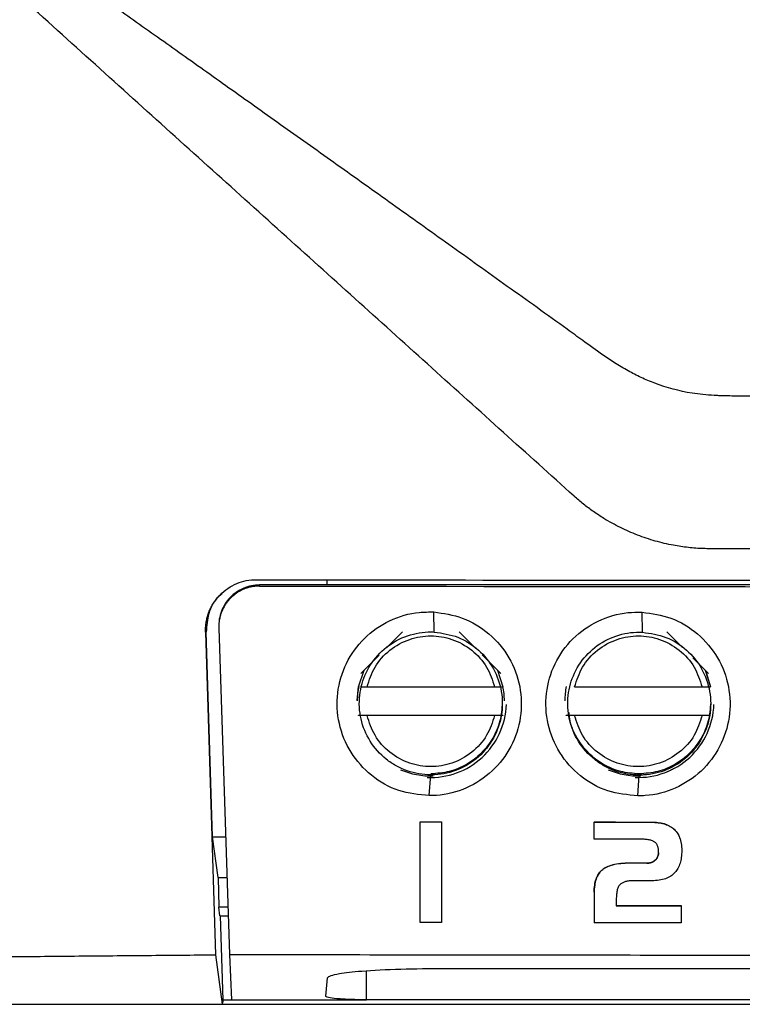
# Model space of a CAD drawing. Header units: millimetres. Extents: x -0.57 to 0.95, y -0.4 to 0.71.
# Tile 90 of 256: x 0.1307 to 0.1484, y 0.1316 to 0.1558. Entities that reach past the tile are written whole.
import ezdxf

# ---------------------------------------------------------------- set-up
doc = ezdxf.new("R2010")
doc.units = ezdxf.units.MM
doc.layers.add('FORMAT', color=7, linetype='Continuous')

msp = doc.modelspace()

# ---------------------------------------------------------------- linework, layer by layer
at = {"layer": 'FORMAT', "color": 7, "linetype": 'Continuous', "lineweight": 25}
for p, q in [((0.138221, 0.141912), (0.138221, 0.14204)), ((0.136571, 0.141887), (0.136571, 0.141912)), ((0.151822, 0.141912), (0.136571, 0.141912)), ((0.140847, 0.140761), (0.140833, 0.141251)), ((0.14594, 0.140755), (0.145933, 0.141246)), ((0.135571, 0.140912), (0.135571, 0.140888)), ((0.135572, 0.140855), (0.135837, 0.132866)), ((0.135249, 0.140755), (0.135263, 0.140768)), ((0.135249, 0.140755), (0.135492, 0.132858)), ((0.135417, 0.135746), (0.135263, 0.140768)), ((0.139682, 0.140379), (0.140068, 0.140765)), ((0.141454, 0.140765), (0.141862, 0.140358)), ((0.146534, 0.140765), (0.14692, 0.140379)), ((0.139046, 0.139743), (0.139499, 0.140196)), ((0.142018, 0.140201), (0.142476, 0.139743)), ((0.147174, 0.140126), (0.147556, 0.139743)), ((0.138995, 0.139419), (0.139127, 0.139825)), ((0.142395, 0.139825), (0.142527, 0.139419)), ((0.147475, 0.139825), (0.147607, 0.139419)), ((0.138961, 0.139085), (0.138993, 0.139425)), ((0.1392, 0.139415), (0.142322, 0.139415)), ((0.142527, 0.139419), (0.142527, 0.139429)), ((0.14428, 0.139415), (0.147402, 0.139415)), ((0.138961, 0.139085), (0.138961, 0.139079)), ((0.144041, 0.139085), (0.144041, 0.139079)), ((0.138995, 0.138719), (0.138995, 0.138729)), ((0.138995, 0.138729), (0.142527, 0.138729)), ((0.142322, 0.138716), (0.1392, 0.138716)), ((0.142527, 0.138729), (0.142527, 0.138719)), ((0.144075, 0.138719), (0.144075, 0.138729)), ((0.144075, 0.138729), (0.147607, 0.138729)), ((0.147402, 0.138716), (0.14428, 0.138716)), ((0.140723, 0.136755), (0.140761, 0.137263)), ((0.145831, 0.136749), (0.145861, 0.137257)), ((0.1405, 0.136115), (0.141022, 0.136115)), ((0.1405, 0.136115), (0.1405, 0.13611)), ((0.1405, 0.13611), (0.141022, 0.13611)), ((0.1405, 0.133648), (0.1405, 0.13611)), ((0.141022, 0.136115), (0.141022, 0.13611)), ((0.141022, 0.13611), (0.141022, 0.133647)), ((0.14476, 0.13611), (0.14476, 0.136105)), ((0.14476, 0.135689), (0.14476, 0.136105)), ((0.146157, 0.136109), (0.146201, 0.136108)), ((0.146157, 0.136109), (0.146157, 0.136103)), ((0.146157, 0.136103), (0.146201, 0.136103)), ((0.146201, 0.136108), (0.146243, 0.136106)), ((0.146201, 0.136108), (0.146201, 0.136103)), ((0.146201, 0.136103), (0.146243, 0.136101)), ((0.146243, 0.136106), (0.146284, 0.136103)), ((0.146243, 0.136106), (0.146243, 0.136101)), ((0.146243, 0.136101), (0.146284, 0.136097)), ((0.146284, 0.136103), (0.146323, 0.136098)), ((0.146284, 0.136103), (0.146284, 0.136097)), ((0.146284, 0.136097), (0.146323, 0.136093)), ((0.146323, 0.136098), (0.146361, 0.136093)), ((0.146323, 0.136098), (0.146323, 0.136093)), ((0.146323, 0.136093), (0.146361, 0.136087)), ((0.146361, 0.136093), (0.146398, 0.136086)), ((0.146361, 0.136093), (0.146361, 0.136087)), ((0.146361, 0.136087), (0.146398, 0.136081)), ((0.146398, 0.136086), (0.146434, 0.136078)), ((0.146398, 0.136086), (0.146398, 0.136081)), ((0.146398, 0.136081), (0.146434, 0.136072)), ((0.146434, 0.136078), (0.146469, 0.136069)), ((0.146434, 0.136078), (0.146434, 0.136072)), ((0.146434, 0.136072), (0.146469, 0.136063)), ((0.146469, 0.136069), (0.146502, 0.136058)), ((0.146469, 0.136069), (0.146469, 0.136063)), ((0.146469, 0.136063), (0.146502, 0.136053)), ((0.146502, 0.136058), (0.146533, 0.136046)), ((0.146502, 0.136058), (0.146502, 0.136053)), ((0.146502, 0.136053), (0.146533, 0.136041)), ((0.146533, 0.136046), (0.146564, 0.136033)), ((0.146533, 0.136046), (0.146533, 0.136041)), ((0.146533, 0.136041), (0.146564, 0.136028)), ((0.146564, 0.136033), (0.146593, 0.136019)), ((0.146564, 0.136033), (0.146564, 0.136028)), ((0.146564, 0.136028), (0.146593, 0.136014)), ((0.146593, 0.136019), (0.146621, 0.136003)), ((0.146593, 0.136019), (0.146593, 0.136014)), ((0.146593, 0.136014), (0.146621, 0.135998)), ((0.146621, 0.136003), (0.146648, 0.135986)), ((0.146621, 0.136003), (0.146621, 0.135998)), ((0.146621, 0.135998), (0.146648, 0.135981)), ((0.146648, 0.135986), (0.146673, 0.135968)), ((0.146648, 0.135986), (0.146648, 0.135981)), ((0.146648, 0.135981), (0.146673, 0.135963)), ((0.146673, 0.135968), (0.146697, 0.135949)), ((0.146673, 0.135968), (0.146673, 0.135963)), ((0.146673, 0.135963), (0.146697, 0.135944)), ((0.135554, 0.134747), (0.135417, 0.135746)), ((0.135417, 0.135746), (0.135741, 0.135746)), ((0.146697, 0.135949), (0.146722, 0.135927)), ((0.146697, 0.135949), (0.146697, 0.135944)), ((0.146697, 0.135944), (0.146722, 0.135922)), ((0.146722, 0.135927), (0.146745, 0.135903)), ((0.146722, 0.135927), (0.146722, 0.135922)), ((0.146722, 0.135922), (0.146745, 0.135898)), ((0.146745, 0.135903), (0.146767, 0.135878)), ((0.146745, 0.135903), (0.146745, 0.135898)), ((0.146745, 0.135898), (0.146767, 0.135873)), ((0.146767, 0.135878), (0.146787, 0.135851)), ((0.146767, 0.135878), (0.146767, 0.135873)), ((0.146767, 0.135873), (0.146787, 0.135846)), ((0.146787, 0.135851), (0.146805, 0.135823)), ((0.146787, 0.135851), (0.146787, 0.135846)), ((0.146787, 0.135846), (0.146805, 0.135818)), ((0.146805, 0.135823), (0.146822, 0.135793)), ((0.146805, 0.135823), (0.146805, 0.135818)), ((0.146805, 0.135818), (0.146822, 0.135788)), ((0.146822, 0.135793), (0.146837, 0.135762)), ((0.146822, 0.135793), (0.146822, 0.135788)), ((0.146822, 0.135788), (0.146837, 0.135757)), ((0.146837, 0.135762), (0.146851, 0.13573)), ((0.146837, 0.135762), (0.146837, 0.135757)), ((0.146837, 0.135757), (0.146851, 0.135724)), ((0.146851, 0.13573), (0.146862, 0.135696)), ((0.146851, 0.13573), (0.146851, 0.135724)), ((0.146851, 0.135724), (0.146862, 0.13569)), ((0.145928, 0.135687), (0.14476, 0.135689)), ((0.145957, 0.135687), (0.145928, 0.135687)), ((0.145984, 0.135686), (0.145957, 0.135687)), ((0.14601, 0.135684), (0.145984, 0.135686)), ((0.146036, 0.135682), (0.14601, 0.135684)), ((0.14606, 0.135679), (0.146036, 0.135682)), ((0.146083, 0.135676), (0.14606, 0.135679)), ((0.146105, 0.135671), (0.146083, 0.135676)), ((0.146126, 0.135667), (0.146105, 0.135671)), ((0.146146, 0.135661), (0.146126, 0.135667)), ((0.146165, 0.135655), (0.146146, 0.135661)), ((0.146183, 0.135649), (0.146165, 0.135655)), ((0.1462, 0.135641), (0.146183, 0.135649)), ((0.146215, 0.135633), (0.1462, 0.135641)), ((0.14623, 0.135625), (0.146215, 0.135633)), ((0.146244, 0.135616), (0.14623, 0.135625)), ((0.146256, 0.135606), (0.146244, 0.135616)), ((0.146266, 0.135597), (0.146256, 0.135606)), ((0.146275, 0.135587), (0.146266, 0.135597)), ((0.146283, 0.135576), (0.146275, 0.135587)), ((0.146292, 0.135565), (0.146283, 0.135576)), ((0.146299, 0.135553), (0.146292, 0.135565)), ((0.146305, 0.13554), (0.146299, 0.135553)), ((0.146311, 0.135527), (0.146305, 0.13554)), ((0.146317, 0.135513), (0.146311, 0.135527)), ((0.146321, 0.135498), (0.146317, 0.135513)), ((0.146326, 0.135483), (0.146321, 0.135498)), ((0.146329, 0.135467), (0.146326, 0.135483)), ((0.146862, 0.135696), (0.146873, 0.13566)), ((0.146862, 0.135696), (0.146862, 0.13569)), ((0.146862, 0.13569), (0.146873, 0.135655)), ((0.146873, 0.13566), (0.146882, 0.135623)), ((0.146873, 0.13566), (0.146873, 0.135655)), ((0.146873, 0.135655), (0.146882, 0.135618)), ((0.146882, 0.135623), (0.146889, 0.135585)), ((0.146882, 0.135623), (0.146882, 0.135618)), ((0.146882, 0.135618), (0.146889, 0.135579)), ((0.146889, 0.135585), (0.146894, 0.135545)), ((0.146889, 0.135585), (0.146889, 0.135579)), ((0.146889, 0.135579), (0.146894, 0.135539)), ((0.146894, 0.135545), (0.146898, 0.135503)), ((0.146894, 0.135545), (0.146894, 0.135539)), ((0.146894, 0.135539), (0.146898, 0.135498)), ((0.146898, 0.135503), (0.146901, 0.135461)), ((0.146898, 0.135503), (0.146898, 0.135498)), ((0.146898, 0.135498), (0.146901, 0.135455)), ((0.146299, 0.135232), (0.146305, 0.135244)), ((0.146299, 0.135227), (0.146305, 0.135238)), ((0.146305, 0.135244), (0.146311, 0.135256)), ((0.146305, 0.135238), (0.146311, 0.13525)), ((0.146305, 0.135244), (0.146305, 0.135238)), ((0.146311, 0.135256), (0.146317, 0.135268)), ((0.146311, 0.13525), (0.146317, 0.135263)), ((0.146311, 0.135256), (0.146311, 0.13525)), ((0.146317, 0.135268), (0.146321, 0.135281)), ((0.146317, 0.135263), (0.146321, 0.135275)), ((0.146317, 0.135268), (0.146317, 0.135263)), ((0.146321, 0.135281), (0.146326, 0.135294)), ((0.146321, 0.135275), (0.146326, 0.135289)), ((0.146321, 0.135281), (0.146321, 0.135275)), ((0.146326, 0.135294), (0.146329, 0.135307)), ((0.146326, 0.135289), (0.146329, 0.135302)), ((0.146326, 0.135294), (0.146326, 0.135289)), ((0.146332, 0.13545), (0.146329, 0.135467)), ((0.146329, 0.135307), (0.146332, 0.135322)), ((0.146329, 0.135302), (0.146332, 0.135316)), ((0.146329, 0.135307), (0.146329, 0.135302)), ((0.146334, 0.135433), (0.146332, 0.13545)), ((0.146332, 0.135322), (0.146334, 0.135336)), ((0.146332, 0.135316), (0.146334, 0.135331)), ((0.146332, 0.135322), (0.146332, 0.135316)), ((0.146336, 0.135415), (0.146334, 0.135433)), ((0.146334, 0.135336), (0.146336, 0.135351)), ((0.146334, 0.135331), (0.146336, 0.135345)), ((0.146334, 0.135336), (0.146334, 0.135331)), ((0.146337, 0.135396), (0.146336, 0.135415)), ((0.146336, 0.135351), (0.146337, 0.135366)), ((0.146336, 0.135345), (0.146337, 0.135361)), ((0.146336, 0.135351), (0.146336, 0.135345)), ((0.146337, 0.135377), (0.146337, 0.135396)), ((0.146337, 0.135366), (0.146337, 0.135379)), ((0.146337, 0.135361), (0.146337, 0.135377)), ((0.146337, 0.135366), (0.146337, 0.135361)), ((0.146891, 0.135244), (0.146885, 0.135205)), ((0.146896, 0.135284), (0.146891, 0.135244)), ((0.146899, 0.135325), (0.146896, 0.135284)), ((0.146901, 0.135367), (0.146899, 0.135325)), ((0.146901, 0.135461), (0.146902, 0.135417)), ((0.146901, 0.135461), (0.146901, 0.135455)), ((0.146901, 0.135455), (0.146902, 0.135411)), ((0.146902, 0.135411), (0.146901, 0.135367)), ((0.146902, 0.135417), (0.146902, 0.135411)), ((0.145029, 0.134989), (0.145062, 0.135007)), ((0.145062, 0.135002), (0.145029, 0.134984)), ((0.145062, 0.135007), (0.145097, 0.135023)), ((0.145097, 0.135018), (0.145062, 0.135002)), ((0.145062, 0.135007), (0.145062, 0.135002)), ((0.145097, 0.135023), (0.145135, 0.135038)), ((0.145135, 0.135032), (0.145097, 0.135018)), ((0.145097, 0.135023), (0.145097, 0.135018)), ((0.145135, 0.135038), (0.145175, 0.135051)), ((0.145175, 0.135046), (0.145135, 0.135032)), ((0.145135, 0.135038), (0.145135, 0.135032)), ((0.145175, 0.135051), (0.145217, 0.135063)), ((0.145217, 0.135058), (0.145175, 0.135046)), ((0.145175, 0.135051), (0.145175, 0.135046)), ((0.145217, 0.135063), (0.145261, 0.135073)), ((0.145261, 0.135068), (0.145217, 0.135058)), ((0.145217, 0.135063), (0.145217, 0.135058)), ((0.145261, 0.135073), (0.145308, 0.135082)), ((0.145308, 0.135077), (0.145261, 0.135068)), ((0.145261, 0.135073), (0.145261, 0.135068)), ((0.145308, 0.135082), (0.145357, 0.13509)), ((0.145357, 0.135085), (0.145308, 0.135077)), ((0.145308, 0.135082), (0.145308, 0.135077)), ((0.145357, 0.13509), (0.145408, 0.135096)), ((0.145408, 0.135091), (0.145357, 0.135085)), ((0.145357, 0.13509), (0.145357, 0.135085)), ((0.145408, 0.135096), (0.145461, 0.135101)), ((0.145461, 0.135096), (0.145408, 0.135091)), ((0.145408, 0.135096), (0.145408, 0.135091)), ((0.145461, 0.135101), (0.145517, 0.135105)), ((0.145461, 0.135101), (0.145461, 0.135096)), ((0.145517, 0.135099), (0.145461, 0.135096)), ((0.145517, 0.135105), (0.145575, 0.135107)), ((0.145517, 0.135105), (0.145517, 0.135099)), ((0.145575, 0.135102), (0.145517, 0.135099)), ((0.145575, 0.135107), (0.145635, 0.135107)), ((0.145575, 0.135107), (0.145575, 0.135102)), ((0.145635, 0.135102), (0.145575, 0.135102)), ((0.145635, 0.135107), (0.146052, 0.135107)), ((0.145635, 0.135107), (0.145635, 0.135102)), ((0.146052, 0.135102), (0.145635, 0.135102)), ((0.146052, 0.135107), (0.146067, 0.135107)), ((0.146052, 0.135102), (0.146052, 0.135107)), ((0.146052, 0.135102), (0.146067, 0.135102)), ((0.146067, 0.135107), (0.146082, 0.135108)), ((0.146067, 0.135107), (0.146067, 0.135102)), ((0.146067, 0.135102), (0.146082, 0.135103)), ((0.146082, 0.135108), (0.146096, 0.135109)), ((0.146082, 0.135108), (0.146082, 0.135103)), ((0.146082, 0.135103), (0.146096, 0.135104)), ((0.146096, 0.135109), (0.146111, 0.135111)), ((0.146096, 0.135109), (0.146096, 0.135104)), ((0.146096, 0.135104), (0.146111, 0.135106)), ((0.146111, 0.135111), (0.146124, 0.135114)), ((0.146111, 0.135111), (0.146111, 0.135106)), ((0.146111, 0.135106), (0.146124, 0.135109)), ((0.146124, 0.135114), (0.146138, 0.135117)), ((0.146124, 0.135114), (0.146124, 0.135109)), ((0.146124, 0.135109), (0.146138, 0.135112)), ((0.146138, 0.135117), (0.146151, 0.135121)), ((0.146138, 0.135117), (0.146138, 0.135112)), ((0.146138, 0.135112), (0.146151, 0.135116)), ((0.146151, 0.135121), (0.146164, 0.135125)), ((0.146151, 0.135121), (0.146151, 0.135116)), ((0.146151, 0.135116), (0.146164, 0.13512)), ((0.146164, 0.135125), (0.146177, 0.13513)), ((0.146164, 0.13512), (0.146177, 0.135125)), ((0.146164, 0.135125), (0.146164, 0.13512)), ((0.146177, 0.13513), (0.146189, 0.135136)), ((0.146177, 0.135125), (0.146189, 0.13513)), ((0.146177, 0.13513), (0.146177, 0.135125)), ((0.146189, 0.135136), (0.146201, 0.135142)), ((0.146189, 0.13513), (0.146201, 0.135136)), ((0.146189, 0.135136), (0.146189, 0.13513)), ((0.146201, 0.135142), (0.146213, 0.135148)), ((0.146201, 0.135136), (0.146213, 0.135143)), ((0.146201, 0.135142), (0.146201, 0.135136)), ((0.146213, 0.135148), (0.146224, 0.135156)), ((0.146213, 0.135143), (0.146224, 0.13515)), ((0.146213, 0.135148), (0.146213, 0.135143)), ((0.146224, 0.135156), (0.146235, 0.135163)), ((0.146224, 0.13515), (0.146235, 0.135158)), ((0.146224, 0.135156), (0.146224, 0.13515)), ((0.146235, 0.135163), (0.146246, 0.135172)), ((0.146235, 0.135158), (0.146246, 0.135167)), ((0.146235, 0.135163), (0.146235, 0.135158)), ((0.146246, 0.135172), (0.146256, 0.135181)), ((0.146246, 0.135167), (0.146256, 0.135176)), ((0.146246, 0.135172), (0.146246, 0.135167)), ((0.146256, 0.135181), (0.146266, 0.13519)), ((0.146256, 0.135176), (0.146266, 0.135185)), ((0.146256, 0.135181), (0.146256, 0.135176)), ((0.146266, 0.13519), (0.146275, 0.1352)), ((0.146266, 0.135185), (0.146275, 0.135195)), ((0.146266, 0.13519), (0.146266, 0.135185)), ((0.146275, 0.1352), (0.146283, 0.13521)), ((0.146275, 0.135195), (0.146283, 0.135205)), ((0.146275, 0.1352), (0.146275, 0.135195)), ((0.146283, 0.13521), (0.146292, 0.135221)), ((0.146283, 0.135205), (0.146292, 0.135216)), ((0.146283, 0.13521), (0.146283, 0.135205)), ((0.146292, 0.135221), (0.146299, 0.135232)), ((0.146292, 0.135216), (0.146299, 0.135227)), ((0.146292, 0.135221), (0.146292, 0.135216)), ((0.146299, 0.135232), (0.146299, 0.135227)), ((0.146823, 0.135003), (0.146808, 0.134974)), ((0.146837, 0.135033), (0.146823, 0.135003)), ((0.146849, 0.135065), (0.146837, 0.135033)), ((0.14686, 0.135098), (0.146849, 0.135065)), ((0.14687, 0.135133), (0.14686, 0.135098)), ((0.146878, 0.135168), (0.14687, 0.135133)), ((0.146885, 0.135205), (0.146878, 0.135168)), ((0.144818, 0.134745), (0.144832, 0.134776)), ((0.144832, 0.134771), (0.144818, 0.13474)), ((0.144832, 0.134776), (0.144847, 0.134806)), ((0.144847, 0.134801), (0.144832, 0.134771)), ((0.144832, 0.134776), (0.144832, 0.134771)), ((0.144847, 0.134806), (0.144863, 0.134834)), ((0.144863, 0.134829), (0.144847, 0.134801)), ((0.144847, 0.134806), (0.144847, 0.134801)), ((0.144863, 0.134834), (0.144881, 0.13486)), ((0.144881, 0.134855), (0.144863, 0.134829)), ((0.144863, 0.134834), (0.144863, 0.134829)), ((0.144881, 0.13486), (0.144901, 0.134884)), ((0.144901, 0.134879), (0.144881, 0.134855)), ((0.144881, 0.13486), (0.144881, 0.134855)), ((0.144901, 0.134884), (0.144921, 0.134907)), ((0.144921, 0.134902), (0.144901, 0.134879)), ((0.144901, 0.134884), (0.144901, 0.134879)), ((0.144921, 0.134907), (0.144944, 0.134928)), ((0.144944, 0.134923), (0.144921, 0.134902)), ((0.144921, 0.134907), (0.144921, 0.134902)), ((0.144944, 0.134928), (0.14497, 0.13495)), ((0.14497, 0.134945), (0.144944, 0.134923)), ((0.144944, 0.134928), (0.144944, 0.134923)), ((0.14497, 0.13495), (0.144998, 0.13497)), ((0.144998, 0.134965), (0.14497, 0.134945)), ((0.14497, 0.13495), (0.14497, 0.134945)), ((0.144998, 0.13497), (0.145029, 0.134989)), ((0.145029, 0.134984), (0.144998, 0.134965)), ((0.144998, 0.13497), (0.144998, 0.134965)), ((0.145029, 0.134989), (0.145029, 0.134984)), ((0.146603, 0.134766), (0.146572, 0.134749)), ((0.146633, 0.134784), (0.146603, 0.134766)), ((0.146661, 0.134803), (0.146633, 0.134784)), ((0.146688, 0.134825), (0.146661, 0.134803)), ((0.146713, 0.134847), (0.146688, 0.134825)), ((0.146736, 0.134872), (0.146713, 0.134847)), ((0.146756, 0.134895), (0.146736, 0.134872)), ((0.146775, 0.13492), (0.146756, 0.134895)), ((0.146792, 0.134946), (0.146775, 0.13492)), ((0.146808, 0.134974), (0.146792, 0.134946)), ((0.135554, 0.134747), (0.135576, 0.134027)), ((0.135554, 0.134747), (0.135774, 0.134747)), ((0.144763, 0.13448), (0.144767, 0.134523)), ((0.144767, 0.134517), (0.144763, 0.134474)), ((0.144767, 0.134523), (0.144772, 0.134564)), ((0.144772, 0.134559), (0.144767, 0.134517)), ((0.144767, 0.134523), (0.144767, 0.134517)), ((0.144772, 0.134564), (0.144778, 0.134604)), ((0.144778, 0.134598), (0.144772, 0.134559)), ((0.144772, 0.134564), (0.144772, 0.134559)), ((0.144778, 0.134604), (0.144786, 0.134641)), ((0.144786, 0.134636), (0.144778, 0.134598)), ((0.144778, 0.134604), (0.144778, 0.134598)), ((0.144786, 0.134641), (0.144795, 0.134678)), ((0.144795, 0.134672), (0.144786, 0.134636)), ((0.144786, 0.134641), (0.144786, 0.134636)), ((0.144795, 0.134678), (0.144806, 0.134712)), ((0.144806, 0.134707), (0.144795, 0.134672)), ((0.144795, 0.134678), (0.144795, 0.134672)), ((0.144806, 0.134712), (0.144818, 0.134745)), ((0.144818, 0.13474), (0.144806, 0.134707)), ((0.144806, 0.134712), (0.144806, 0.134707)), ((0.144818, 0.134745), (0.144818, 0.13474)), ((0.145347, 0.134512), (0.145339, 0.134492)), ((0.145357, 0.13453), (0.145347, 0.134512)), ((0.145366, 0.134546), (0.145357, 0.13453)), ((0.145377, 0.134561), (0.145366, 0.134546)), ((0.145388, 0.134574), (0.145377, 0.134561)), ((0.145401, 0.134586), (0.145388, 0.134574)), ((0.145413, 0.134596), (0.145401, 0.134586)), ((0.145427, 0.134606), (0.145413, 0.134596)), ((0.145442, 0.134615), (0.145427, 0.134606)), ((0.145458, 0.134623), (0.145442, 0.134615)), ((0.145474, 0.134631), (0.145458, 0.134623)), ((0.145491, 0.134638), (0.145474, 0.134631)), ((0.145509, 0.134644), (0.145491, 0.134638)), ((0.145528, 0.13465), (0.145509, 0.134644)), ((0.145548, 0.134655), (0.145528, 0.13465)), ((0.145568, 0.13466), (0.145548, 0.134655)), ((0.14559, 0.134663), (0.145568, 0.13466)), ((0.145612, 0.134666), (0.14559, 0.134663)), ((0.145635, 0.134669), (0.145612, 0.134666)), ((0.145659, 0.13467), (0.145635, 0.134669)), ((0.145684, 0.134671), (0.145659, 0.13467)), ((0.145709, 0.134672), (0.145684, 0.134671)), ((0.146171, 0.134671), (0.145709, 0.134672)), ((0.146219, 0.134672), (0.146171, 0.134671)), ((0.146264, 0.134674), (0.146219, 0.134672)), ((0.146308, 0.134678), (0.146264, 0.134674)), ((0.146351, 0.134684), (0.146308, 0.134678)), ((0.146392, 0.134691), (0.146351, 0.134684)), ((0.146431, 0.134699), (0.146392, 0.134691)), ((0.146469, 0.134709), (0.146431, 0.134699)), ((0.146505, 0.134721), (0.146469, 0.134709)), ((0.146539, 0.134734), (0.146505, 0.134721)), ((0.146572, 0.134749), (0.146539, 0.134734)), ((0.14476, 0.134389), (0.144761, 0.134435)), ((0.144761, 0.13443), (0.14476, 0.134384)), ((0.14476, 0.134389), (0.14476, 0.134384)), ((0.14476, 0.134384), (0.14476, 0.133643)), ((0.144761, 0.134435), (0.144763, 0.13448)), ((0.144763, 0.134474), (0.144761, 0.13443)), ((0.144761, 0.134435), (0.144761, 0.13443)), ((0.144763, 0.13448), (0.144763, 0.134474)), ((0.145302, 0.134279), (0.1453, 0.134245)), ((0.145303, 0.134311), (0.145302, 0.134279)), ((0.145306, 0.134342), (0.145303, 0.134311)), ((0.14531, 0.134371), (0.145306, 0.134342)), ((0.145314, 0.134398), (0.14531, 0.134371)), ((0.145319, 0.134424), (0.145314, 0.134398)), ((0.145325, 0.134449), (0.145319, 0.134424)), ((0.145332, 0.134471), (0.145325, 0.134449)), ((0.145339, 0.134492), (0.145332, 0.134471)), ((0.1453, 0.134245), (0.1453, 0.13421)), ((0.1453, 0.13421), (0.1453, 0.134058)), ((0.146891, 0.134062), (0.146891, 0.134057)), ((0.146891, 0.134057), (0.146891, 0.133641)), ((0.135601, 0.133812), (0.135576, 0.134027)), ((0.135798, 0.134027), (0.135576, 0.134027)), ((0.135601, 0.133812), (0.135805, 0.133812)), ((0.135681, 0.131747), (0.135612, 0.133812)), ((0.141022, 0.133647), (0.1405, 0.133648)), ((0.135492, 0.132858), (0.135657, 0.131647)), ((0.135837, 0.132866), (0.135881, 0.131756)), ((0.139186, 0.131755), (0.139188, 0.132467)), ((0.138188, 0.131844), (0.138236, 0.132297)), ((-0.007827, 0.131646), (0.135657, 0.131647)), ((0.135681, 0.131747), (0.135657, 0.131647)), ((0.135657, 0.131647), (0.195986, 0.131647)), ((0.138322, 0.131747), (0.135681, 0.131747)), ((0.193333, 0.131755), (0.139186, 0.131755))]:
    msp.add_line(p, q, dxfattribs=at)
at = {"layer": 'FORMAT', "color": 7, "linetype": 'Continuous', "lineweight": 25, "flags": 128}
for points in [[(0.147488, 0.139812), (0.147504, 0.139773), (0.147609, 0.139422)], [(0.14476, 0.13611), (0.144935, 0.13611), (0.14511, 0.13611), (0.145284, 0.13611), (0.145459, 0.136109), (0.145633, 0.136109), (0.145808, 0.136109), (0.145983, 0.136109), (0.146157, 0.136109)], [(0.14476, 0.136105), (0.144935, 0.136105), (0.14511, 0.136105), (0.145284, 0.136104), (0.145459, 0.136104), (0.145633, 0.136104), (0.145808, 0.136104), (0.145983, 0.136104), (0.146157, 0.136103)], [(0.1453, 0.134064), (0.145499, 0.134063), (0.145698, 0.134063), (0.145897, 0.134063), (0.146096, 0.134063), (0.146294, 0.134063), (0.146493, 0.134062), (0.146692, 0.134062), (0.146891, 0.134062)], [(0.1453, 0.134058), (0.145499, 0.134058), (0.145698, 0.134058), (0.145897, 0.134058), (0.146096, 0.134058), (0.146294, 0.134057), (0.146493, 0.134057), (0.146692, 0.134057), (0.146891, 0.134057)], [(0.146891, 0.133641), (0.146625, 0.133641), (0.146358, 0.133641), (0.146092, 0.133641), (0.145826, 0.133642), (0.145559, 0.133642), (0.145293, 0.133642), (0.145027, 0.133643), (0.14476, 0.133643)]]:
    msp.add_lwpolyline(points, dxfattribs=at)
at = {"layer": 'FORMAT', "color": 7, "linetype": 'Continuous', "lineweight": 25}
for centre, radius, start, end in [((0.163816, 17.282547), 17.14068229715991, 269.90893, 270.104481), ((0.140761, 0.139079), 0.0017994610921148, 168.786048, 179.999991), ((0.140762, 0.139079), 0.0017994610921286, 1.6e-05, 11.213959), ((0.145841, 0.139079), 0.0017994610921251, 168.786048, 179.999991), ((0.140761, 0.13905), 0.0018499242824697, 267.274386, 357.999296), ((0.145841, 0.13905), 0.0018499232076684, 267.588302, 357.998414), ((0.140761, 0.139086), 0.001850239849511, 246.471838, 271.826604), ((0.145841, 0.139086), 0.0018502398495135, 246.471838, 271.826604)]:
    msp.add_arc(centre, radius, start, end, dxfattribs=at)
for points, knots in [([(0.1969421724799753, 0.1577163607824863), (0.196585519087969, 0.1574631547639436), (0.195861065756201, 0.1569488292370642), (0.1947566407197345, 0.1561649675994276), (0.1936180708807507, 0.1553567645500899), (0.1924452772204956, 0.1545239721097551), (0.1912382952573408, 0.1536663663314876), (0.1898082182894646, 0.1526493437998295), (0.1881378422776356, 0.1514597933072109), (0.1865197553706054, 0.1503049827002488), (0.1851542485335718, 0.1493286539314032), (0.1842300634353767, 0.1486668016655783), (0.1834566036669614, 0.1481126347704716), (0.1829627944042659, 0.1477619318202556), (0.1826395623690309, 0.1475298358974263), (0.1824748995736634, 0.1474149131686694), (0.182352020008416, 0.1473292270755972), (0.1821374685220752, 0.1471969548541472), (0.1818076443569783, 0.1470160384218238), (0.1813481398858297, 0.146821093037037), (0.1808142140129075, 0.1466629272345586), (0.1803907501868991, 0.1465863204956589), (0.18005276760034, 0.146557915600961), (0.179862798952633, 0.1465484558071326), (0.1796802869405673, 0.1465445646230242), (0.1794542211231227, 0.146538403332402), (0.1790807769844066, 0.1465344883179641), (0.1785241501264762, 0.1465320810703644), (0.177280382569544, 0.1465313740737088), (0.1754125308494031, 0.146532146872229), (0.1721278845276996, 0.1465305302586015), (0.1680338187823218, 0.1465289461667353), (0.1631825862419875, 0.1465284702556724), (0.158290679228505, 0.1465289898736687), (0.1546826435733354, 0.1465307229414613), (0.1518938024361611, 0.1465320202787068), (0.1505035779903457, 0.1465320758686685), (0.1492085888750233, 0.1465340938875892), (0.1485406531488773, 0.1465332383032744), (0.1480915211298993, 0.146539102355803), (0.1478467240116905, 0.1465442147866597), (0.147643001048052, 0.1465550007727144), (0.1474232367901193, 0.1465697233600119), (0.1469313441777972, 0.1466338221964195), (0.1464211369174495, 0.1467733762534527), (0.1459092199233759, 0.1469879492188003), (0.145580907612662, 0.1471557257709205), (0.1452654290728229, 0.1473420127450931), (0.1448979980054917, 0.1475926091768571), (0.1445156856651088, 0.147871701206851), (0.1439824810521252, 0.1482583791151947), (0.143364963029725, 0.1486992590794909), (0.1426364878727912, 0.1492215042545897), (0.141917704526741, 0.1497355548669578), (0.1412090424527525, 0.1502420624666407), (0.1405104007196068, 0.1507409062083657), (0.139821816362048, 0.1512321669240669), (0.1391432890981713, 0.1517158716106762), (0.1384748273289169, 0.1521920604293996), (0.1378164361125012, 0.1526607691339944), (0.1371681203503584, 0.1531220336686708), (0.1365298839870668, 0.1535758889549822), (0.1359017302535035, 0.1540223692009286), (0.1352836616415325, 0.1544615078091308), (0.134675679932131, 0.1548933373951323), (0.1340777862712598, 0.155317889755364), (0.133489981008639, 0.1557351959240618), (0.1329122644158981, 0.1561452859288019), (0.1323446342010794, 0.1565481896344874), (0.1317870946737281, 0.1569439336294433), (0.1312396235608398, 0.1573325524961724), (0.1308781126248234, 0.1575892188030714), (0.1306990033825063, 0.1577163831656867)], [0, 0, 0, 0, 0.0179974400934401, 0.0365573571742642, 0.0556811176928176, 0.0753701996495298, 0.0956261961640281, 0.1164508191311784, 0.1473557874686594, 0.1796957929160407, 0.1978974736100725, 0.2161043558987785, 0.2262388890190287, 0.2368502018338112, 0.2408993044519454, 0.242526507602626, 0.2450705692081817, 0.2470264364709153, 0.252842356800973, 0.2604566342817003, 0.2674197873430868, 0.2756389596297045, 0.2780495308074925, 0.2813505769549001, 0.2834497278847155, 0.2855433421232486, 0.2906287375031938, 0.2987799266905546, 0.3083888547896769, 0.3416736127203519, 0.375388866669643, 0.4429902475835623, 0.5092705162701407, 0.5738650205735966, 0.6431510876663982, 0.6570092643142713, 0.6881745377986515, 0.7001651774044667, 0.7101510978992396, 0.7155938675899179, 0.7186040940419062, 0.7201983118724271, 0.72396663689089, 0.7276497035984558, 0.7405541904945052, 0.7454640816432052, 0.7503764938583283, 0.7556373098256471, 0.7604543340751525, 0.7685826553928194, 0.7750089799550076, 0.7874130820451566, 0.7996463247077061, 0.8117090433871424, 0.8236015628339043, 0.8353241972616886, 0.8468772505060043, 0.8582610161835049, 0.8694757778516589, 0.8805218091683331, 0.8913993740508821, 0.9021087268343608, 0.9126501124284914, 0.9230237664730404, 0.9332299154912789, 0.9432687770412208, 0.9531405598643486, 0.9628454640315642, 0.9723836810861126, 0.9817553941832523, 0.9909607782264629, 1, 1, 1, 1]), ([(0.1442657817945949, 0.1440879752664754), (0.1436894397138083, 0.1446078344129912), (0.1425299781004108, 0.1456536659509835), (0.1407808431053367, 0.1472310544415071), (0.1390116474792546, 0.1488264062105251), (0.137222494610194, 0.1504396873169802), (0.1354134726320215, 0.152070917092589), (0.1335847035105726, 0.15372009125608), (0.1317362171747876, 0.1553872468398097), (0.1304977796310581, 0.1565044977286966), (0.1298751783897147, 0.157066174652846)], [0, 0, 0, 0, 0.1200585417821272, 0.2415289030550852, 0.3644110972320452, 0.4887051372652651, 0.6144110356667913, 0.7415288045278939, 0.87005845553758, 1, 1, 1, 1]), ([(0.1476116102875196, 0.142800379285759), (0.1475508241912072, 0.1428007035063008), (0.1474291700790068, 0.1428013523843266), (0.1472466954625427, 0.1428112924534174), (0.1470642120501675, 0.1428277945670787), (0.146881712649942, 0.1428515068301), (0.1466103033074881, 0.1428972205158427), (0.1462525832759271, 0.1429816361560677), (0.145817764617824, 0.1431276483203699), (0.1453973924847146, 0.1433123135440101), (0.1450398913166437, 0.143509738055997), (0.1447414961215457, 0.1437055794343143), (0.1444957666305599, 0.1438877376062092), (0.1443423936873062, 0.1440212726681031), (0.1442657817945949, 0.1440879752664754)], [0, 0, 0, 0, 0.0497519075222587, 0.099570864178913, 0.1495309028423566, 0.1997054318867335, 0.250166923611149, 0.3747767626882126, 0.5000631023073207, 0.6250516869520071, 0.7500158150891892, 0.8337162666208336, 0.9169389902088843, 1, 1, 1, 1]), ([(0.1352490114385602, 0.1407547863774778), (0.135248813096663, 0.1407934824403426), (0.1352484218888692, 0.1408698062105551), (0.135259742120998, 0.1409825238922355), (0.1352799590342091, 0.1410915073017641), (0.1353098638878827, 0.1411967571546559), (0.1353492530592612, 0.141298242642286), (0.1353981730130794, 0.1413959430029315), (0.1354565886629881, 0.1414898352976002), (0.1355245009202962, 0.1415799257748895), (0.1356320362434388, 0.1416998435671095), (0.1357881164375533, 0.1418350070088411), (0.1360065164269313, 0.1419556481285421), (0.1362460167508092, 0.1420297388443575), (0.1364130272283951, 0.1420378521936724), (0.136498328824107, 0.1420419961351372)], [0, 0, 0, 0, 0.0577842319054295, 0.1139731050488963, 0.1689898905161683, 0.2232852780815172, 0.2773280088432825, 0.3315933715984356, 0.3865508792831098, 0.442652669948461, 0.5003239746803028, 0.6277231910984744, 0.7499492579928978, 0.8722850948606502, 1, 1, 1, 1]), ([(0.1365710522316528, 0.1418865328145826), (0.1365433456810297, 0.141885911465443), (0.1364877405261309, 0.1418846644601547), (0.1364042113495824, 0.1418739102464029), (0.1363208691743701, 0.1418564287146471), (0.1362395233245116, 0.14183177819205), (0.1361611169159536, 0.1418005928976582), (0.1360857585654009, 0.1417630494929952), (0.1360129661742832, 0.1417187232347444), (0.1359444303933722, 0.1416684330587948), (0.1358807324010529, 0.141612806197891), (0.1358222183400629, 0.1415523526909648), (0.1357683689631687, 0.141486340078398), (0.1357048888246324, 0.1413932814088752), (0.1356534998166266, 0.1412925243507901), (0.1356153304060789, 0.141186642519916), (0.1355901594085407, 0.1410915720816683), (0.1355719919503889, 0.1409806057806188), (0.1355717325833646, 0.1408971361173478), (0.1355716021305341, 0.1408551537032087)], [0, 0, 0, 0, 0.0519364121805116, 0.1042328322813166, 0.15766502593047, 0.2114899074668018, 0.2634264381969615, 0.3157241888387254, 0.3691630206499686, 0.4229969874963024, 0.4748378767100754, 0.5274235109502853, 0.5803879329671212, 0.6341316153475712, 0.7380427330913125, 0.7907919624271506, 0.8443169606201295, 0.9216967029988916, 1, 1, 1, 1]), ([(0.1356522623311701, 0.1416921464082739), (0.1356239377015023, 0.1416712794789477), (0.1354670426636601, 0.141555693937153), (0.1353023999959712, 0.1412250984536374), (0.1352755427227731, 0.1409172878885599), (0.135262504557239, 0.1407678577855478)], [0, 0, 0, 0, 0.1018140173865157, 0.5639655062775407, 1, 1, 1, 1]), ([(0.140722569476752, 0.1367548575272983), (0.1404698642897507, 0.1367799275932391), (0.1399620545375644, 0.1368303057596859), (0.1392857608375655, 0.1372202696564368), (0.1387724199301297, 0.1377951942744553), (0.1384806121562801, 0.1385094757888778), (0.1384419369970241, 0.1392759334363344), (0.1386578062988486, 0.1400116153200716), (0.1391055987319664, 0.1406348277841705), (0.139734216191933, 0.1410739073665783), (0.1403448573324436, 0.141252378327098), (0.1407152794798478, 0.1412516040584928), (0.140833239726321, 0.1412513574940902)], [0, 0, 0, 0, 0.1056550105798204, 0.2123131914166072, 0.3183313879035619, 0.4238015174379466, 0.5289435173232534, 0.6337521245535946, 0.7391387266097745, 0.8446546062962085, 0.95053054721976, 1, 1, 1, 1]), ([(0.140833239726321, 0.1412513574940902), (0.1410708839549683, 0.1412172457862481), (0.1415603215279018, 0.1411469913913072), (0.142212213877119, 0.1407447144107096), (0.1427086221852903, 0.1401557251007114), (0.1429778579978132, 0.1394320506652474), (0.1429946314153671, 0.1386651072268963), (0.1427557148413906, 0.137936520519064), (0.1422902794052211, 0.1373269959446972), (0.1416486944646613, 0.1369060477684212), (0.1410916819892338, 0.1367634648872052), (0.1407808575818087, 0.136756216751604), (0.140722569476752, 0.1367548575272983)], [0, 0, 0, 0, 0.1031694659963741, 0.2124815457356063, 0.3224954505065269, 0.4310359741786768, 0.5395584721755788, 0.6479493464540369, 0.7564400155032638, 0.8652343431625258, 0.9747277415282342, 0.9999999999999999, 0.9999999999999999, 0.9999999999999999, 0.9999999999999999]), ([(0.1458310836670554, 0.1367487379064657), (0.1455801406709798, 0.136773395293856), (0.1450743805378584, 0.1368230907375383), (0.1443992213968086, 0.1372098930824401), (0.1438846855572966, 0.1377826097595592), (0.143590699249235, 0.1384956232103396), (0.1435495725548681, 0.139262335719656), (0.1437635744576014, 0.1399994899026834), (0.1442103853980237, 0.1406246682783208), (0.1448385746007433, 0.1410655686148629), (0.1454476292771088, 0.1412449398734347), (0.1458164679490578, 0.1412455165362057), (0.1459328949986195, 0.1412456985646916)], [0, 0, 0, 0, 0.1049954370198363, 0.2116118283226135, 0.3176442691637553, 0.4232623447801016, 0.5286789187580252, 0.6338184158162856, 0.7394875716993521, 0.8452047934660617, 0.9511375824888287, 1, 1, 1, 1]), ([(0.1459328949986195, 0.1412456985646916), (0.1461716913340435, 0.1412123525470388), (0.1466621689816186, 0.1411438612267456), (0.1473155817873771, 0.1407432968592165), (0.1478134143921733, 0.1401564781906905), (0.1480849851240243, 0.1394338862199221), (0.1481042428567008, 0.1386666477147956), (0.1478672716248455, 0.1379366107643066), (0.1474029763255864, 0.1373251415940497), (0.1467619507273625, 0.1369022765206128), (0.1462034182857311, 0.1367577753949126), (0.1458909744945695, 0.1367501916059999), (0.1458310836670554, 0.1367487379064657)], [0, 0, 0, 0, 0.1034170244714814, 0.2124142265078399, 0.3222172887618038, 0.4306539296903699, 0.5391739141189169, 0.6475922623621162, 0.7560871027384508, 0.864788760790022, 0.9740820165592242, 1, 1, 1, 1]), ([(0.1407610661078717, 0.1372634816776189), (0.1406636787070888, 0.1372685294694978), (0.1403694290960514, 0.1372837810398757), (0.1399914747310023, 0.1374222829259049), (0.1395829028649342, 0.1376954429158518), (0.1392497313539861, 0.138068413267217), (0.1390786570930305, 0.1384849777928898), (0.1389997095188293, 0.138917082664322), (0.139011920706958, 0.1393596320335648), (0.1392202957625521, 0.139911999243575), (0.1395985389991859, 0.1403677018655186), (0.1401106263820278, 0.1406738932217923), (0.140551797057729, 0.1407678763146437), (0.1407974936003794, 0.1407618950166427), (0.140847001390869, 0.1407606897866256)], [0, 0, 0, 0, 0.0526374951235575, 0.1590407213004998, 0.2116269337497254, 0.3173787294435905, 0.42299573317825, 0.4489112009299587, 0.5536877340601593, 0.6561169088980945, 0.761597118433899, 0.8671608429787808, 0.973232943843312, 1, 1, 1, 1]), ([(0.1391998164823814, 0.1394154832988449), (0.1392543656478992, 0.1395822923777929), (0.139366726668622, 0.1399258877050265), (0.139742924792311, 0.1403392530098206), (0.1402259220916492, 0.1406059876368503), (0.1407610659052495, 0.1406940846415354), (0.1412962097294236, 0.1406059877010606), (0.1417792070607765, 0.1403392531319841), (0.1421554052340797, 0.1399258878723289), (0.1422677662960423, 0.1395822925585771), (0.1423223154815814, 0.1394154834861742)], [0, 0, 0, 0, 0.1213703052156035, 0.2500000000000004, 0.378629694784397, 0.4999999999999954, 0.6213703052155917, 0.7499999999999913, 0.8786296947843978, 1, 1, 1, 1]), ([(0.140847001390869, 0.1407606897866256), (0.1410434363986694, 0.140731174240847), (0.1414362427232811, 0.1406721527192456), (0.1419461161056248, 0.1403417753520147), (0.1423215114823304, 0.1398751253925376), (0.1425193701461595, 0.1393085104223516), (0.1425190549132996, 0.1387110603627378), (0.1423218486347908, 0.1381482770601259), (0.1419499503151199, 0.1376821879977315), (0.141444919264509, 0.1373657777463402), (0.1410226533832, 0.1372677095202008), (0.1407939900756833, 0.1372640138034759), (0.1407610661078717, 0.1372634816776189)], [0, 0, 0, 0, 0.1098236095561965, 0.219611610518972, 0.3289444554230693, 0.4378764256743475, 0.5464296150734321, 0.6548538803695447, 0.7633884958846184, 0.8722762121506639, 0.981609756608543, 0.9999999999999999, 0.9999999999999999, 0.9999999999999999, 0.9999999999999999]), ([(0.1458610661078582, 0.1372573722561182), (0.1457638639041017, 0.137262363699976), (0.1454701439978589, 0.137277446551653), (0.1450928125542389, 0.137415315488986), (0.1446844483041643, 0.1376875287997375), (0.1443510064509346, 0.138059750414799), (0.1441794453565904, 0.1384757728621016), (0.1440997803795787, 0.1389080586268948), (0.1441115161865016, 0.1393514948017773), (0.1443199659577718, 0.1399049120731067), (0.1446986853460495, 0.1403613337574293), (0.1452111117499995, 0.1406677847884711), (0.145650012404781, 0.1407611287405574), (0.145893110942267, 0.1407559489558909), (0.1459401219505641, 0.1407549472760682)], [0, 0, 0, 0, 0.0525550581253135, 0.1588077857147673, 0.2113365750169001, 0.3171958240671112, 0.4229695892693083, 0.4489733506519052, 0.5542077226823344, 0.6570791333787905, 0.7627732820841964, 0.8685187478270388, 0.9745738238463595, 0.9999999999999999, 0.9999999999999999, 0.9999999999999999, 0.9999999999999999]), ([(0.1442798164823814, 0.1394154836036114), (0.1443343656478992, 0.1395822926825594), (0.1444467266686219, 0.1399258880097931), (0.144822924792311, 0.1403392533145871), (0.1453059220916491, 0.1406059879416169), (0.1458410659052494, 0.140694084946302), (0.1463762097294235, 0.1406059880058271), (0.1468592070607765, 0.1403392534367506), (0.1472354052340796, 0.1399258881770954), (0.1473477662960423, 0.1395822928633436), (0.1474023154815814, 0.1394154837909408)], [0, 0, 0, 0, 0.1213703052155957, 0.2499999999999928, 0.3786296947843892, 0.4999999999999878, 0.621370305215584, 0.7499999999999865, 0.8786296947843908, 1, 1, 1, 1]), ([(0.1459401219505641, 0.1407549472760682), (0.1461363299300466, 0.1407263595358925), (0.1465287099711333, 0.1406691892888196), (0.1470392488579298, 0.1403420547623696), (0.1474166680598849, 0.1398781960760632), (0.1476176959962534, 0.1393129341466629), (0.1476207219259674, 0.1387150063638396), (0.1474261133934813, 0.1381502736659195), (0.1470557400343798, 0.1376815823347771), (0.146551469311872, 0.1373626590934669), (0.1461270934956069, 0.1372620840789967), (0.1458962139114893, 0.1372579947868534), (0.1458610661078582, 0.1372573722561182)], [0, 0, 0, 0, 0.1093881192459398, 0.2187562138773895, 0.3278340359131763, 0.436690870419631, 0.5453281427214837, 0.6538927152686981, 0.7625144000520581, 0.8713352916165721, 0.9804128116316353, 1, 1, 1, 1]), ([(0.1390668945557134, 0.1394163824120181), (0.1390737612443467, 0.139416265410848), (0.1390968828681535, 0.139415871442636), (0.1391444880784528, 0.1394155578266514), (0.1391834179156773, 0.1394155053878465), (0.1391998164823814, 0.1394154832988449)], [0, 0, 0, 0, 0.1964594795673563, 0.6615215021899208, 1, 1, 1, 1]), ([(0.1423223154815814, 0.1394154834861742), (0.1423457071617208, 0.1394155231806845), (0.1423925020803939, 0.1394156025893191), (0.1424546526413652, 0.1394162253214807), (0.1425007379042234, 0.1394171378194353), (0.1425236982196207, 0.1394181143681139), (0.1425258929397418, 0.1394187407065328), (0.1425267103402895, 0.1394189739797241)], [0, 0, 0, 0, 0.2208937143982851, 0.4418965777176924, 0.6599057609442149, 0.8733354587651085, 1, 1, 1, 1]), ([(0.1474023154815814, 0.1394154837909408), (0.1474257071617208, 0.1394155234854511), (0.1474725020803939, 0.1394156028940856), (0.1475346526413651, 0.1394162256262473), (0.1475807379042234, 0.1394171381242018), (0.1476036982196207, 0.1394181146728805), (0.1476058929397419, 0.1394187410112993), (0.1476067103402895, 0.1394189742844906)], [0, 0, 0, 0, 0.2208937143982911, 0.4418965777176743, 0.659905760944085, 0.8733354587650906, 0.9999999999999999, 0.9999999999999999, 0.9999999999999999, 0.9999999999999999]), ([(0.1391998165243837, 0.1387155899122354), (0.1391764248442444, 0.1387156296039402), (0.1391296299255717, 0.1387157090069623), (0.1390674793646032, 0.1387163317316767), (0.139021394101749, 0.1387172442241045), (0.1389984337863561, 0.1387182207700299), (0.1389962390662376, 0.1387188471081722), (0.1389954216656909, 0.1387190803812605)], [0, 0, 0, 0, 0.2208937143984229, 0.4418965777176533, 0.6599057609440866, 0.8733354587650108, 0.9999999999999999, 0.9999999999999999, 0.9999999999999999, 0.9999999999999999]), ([(0.1423223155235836, 0.1387155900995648), (0.1422677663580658, 0.1385487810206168), (0.1421554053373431, 0.1382051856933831), (0.141779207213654, 0.1377918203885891), (0.1412962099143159, 0.1375250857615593), (0.1407610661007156, 0.1374369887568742), (0.1402259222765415, 0.1375250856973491), (0.1397429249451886, 0.1377918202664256), (0.1393667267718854, 0.1382051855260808), (0.1392543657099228, 0.1385487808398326), (0.1391998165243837, 0.1387155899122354)], [0, 0, 0, 0, 0.1213703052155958, 0.249999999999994, 0.378629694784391, 0.4999999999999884, 0.6213703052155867, 0.7499999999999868, 0.8786296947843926, 1, 1, 1, 1]), ([(0.1458610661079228, 0.1372865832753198), (0.1457083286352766, 0.1372981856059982), (0.1454028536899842, 0.137321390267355), (0.1449763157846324, 0.1375050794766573), (0.1446082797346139, 0.1377843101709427), (0.1443323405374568, 0.1381520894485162), (0.1441716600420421, 0.1384981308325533), (0.1441504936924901, 0.1387184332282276), (0.144143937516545, 0.1387866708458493)], [0, 0, 0, 0, 0.183528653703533, 0.3670573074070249, 0.5505859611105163, 0.7341146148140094, 0.9176432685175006, 1, 1, 1, 1]), ([(0.1474023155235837, 0.1387155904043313), (0.1473477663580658, 0.1385487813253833), (0.147235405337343, 0.1382051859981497), (0.146859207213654, 0.1377918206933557), (0.1463762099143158, 0.1375250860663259), (0.1458410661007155, 0.1374369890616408), (0.1453059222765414, 0.1375250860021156), (0.1448229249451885, 0.1377918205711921), (0.1444467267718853, 0.1382051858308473), (0.1443343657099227, 0.1385487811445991), (0.1442798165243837, 0.1387155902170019)], [0, 0, 0, 0, 0.1213703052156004, 0.249999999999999, 0.3786296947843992, 0.4999999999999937, 0.6213703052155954, 0.7499999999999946, 0.8786296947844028, 1, 1, 1, 1]), ([(0.1476067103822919, 0.1387190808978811), (0.1476045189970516, 0.1387186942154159), (0.1476001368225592, 0.1387179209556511), (0.147566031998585, 0.1387168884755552), (0.1475156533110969, 0.138716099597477), (0.1474579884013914, 0.1387156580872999), (0.1474188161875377, 0.1387156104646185), (0.1474023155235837, 0.1387155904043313)], [0, 0, 0, 0, 0.2091923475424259, 0.4183278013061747, 0.6291081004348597, 0.8437677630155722, 0.9999999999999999, 0.9999999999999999, 0.9999999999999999, 0.9999999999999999]), ([(0.1465265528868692, 0.1373365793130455), (0.146526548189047, 0.1373365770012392), (0.1465252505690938, 0.1373359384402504), (0.1465291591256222, 0.137337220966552), (0.1465413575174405, 0.1373416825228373), (0.1465747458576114, 0.13735498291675), (0.1466388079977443, 0.1373827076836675), (0.1466938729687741, 0.1374112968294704), (0.1467266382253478, 0.1374283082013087)], [0, 0, 0, 0, 0.0002754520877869, 0.0760846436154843, 0.1684704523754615, 0.3117683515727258, 0.5904821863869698, 1, 1, 1, 1]), ([(0.1304708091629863, 0.1328128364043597), (0.1310284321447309, 0.1328182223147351), (0.1321435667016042, 0.1328289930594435), (0.133817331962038, 0.1328441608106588), (0.1349338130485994, 0.1328536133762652), (0.1354919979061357, 0.1328583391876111)], [0, 0, 0, 0, 0.333399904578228, 0.6667331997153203, 1, 1, 1, 1]), ([(0.1358366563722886, 0.132866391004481), (0.1384495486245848, 0.132862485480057), (0.1436771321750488, 0.1328546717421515), (0.1515366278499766, 0.1328475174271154), (0.1594049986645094, 0.1328436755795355), (0.1670316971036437, 0.1328434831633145), (0.1744142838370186, 0.1328464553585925), (0.1815509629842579, 0.132852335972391), (0.1886856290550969, 0.1328609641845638), (0.1934325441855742, 0.1328692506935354), (0.1958066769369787, 0.132873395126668)], [0, 0, 0, 0, 0.1309669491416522, 0.2620240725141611, 0.3929910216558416, 0.5240481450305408, 0.6428672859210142, 0.7617537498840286, 0.88084298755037, 1, 1, 1, 1]), ([(0.1382363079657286, 0.1322969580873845), (0.138253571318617, 0.1323154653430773), (0.1382860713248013, 0.1323503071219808), (0.1385480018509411, 0.1324070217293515), (0.1390717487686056, 0.1324687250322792), (0.1399801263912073, 0.1325167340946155), (0.1407359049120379, 0.1325225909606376), (0.1411036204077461, 0.1325254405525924)], [0, 0, 0, 0, 0.1521689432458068, 0.2864734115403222, 0.5007175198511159, 0.7570797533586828, 0.9999999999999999, 0.9999999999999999, 0.9999999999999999, 0.9999999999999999]), ([(0.1411036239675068, 0.1325254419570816), (0.1494973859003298, 0.1325177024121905), (0.1662844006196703, 0.1325022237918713), (0.1830639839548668, 0.1325193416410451), (0.1914535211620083, 0.1325279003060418)], [0, 0, 0, 0, 0.5000151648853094, 0.9999999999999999, 0.9999999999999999, 0.9999999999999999, 0.9999999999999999]), ([(0.1358813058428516, 0.1317545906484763), (0.136432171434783, 0.1317546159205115), (0.137473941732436, 0.1317546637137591), (0.1385756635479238, 0.131754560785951), (0.1391265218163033, 0.1317545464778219), (0.1391864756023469, 0.1317545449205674)], [0, 0, 0, 0, 0.5000032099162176, 0.945581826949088, 0.9999999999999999, 0.9999999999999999, 0.9999999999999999, 0.9999999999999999]), ([(0.1391864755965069, 0.1317555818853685), (0.1391227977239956, 0.1317559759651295), (0.1389924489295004, 0.1317567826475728), (0.1388008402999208, 0.1317629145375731), (0.138618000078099, 0.1317715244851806), (0.1384113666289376, 0.1317862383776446), (0.1382707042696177, 0.1318047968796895), (0.1381972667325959, 0.1318262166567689), (0.138190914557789, 0.1318375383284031), (0.1381875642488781, 0.1318435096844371)], [0, 0, 0, 0, 0.1162657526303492, 0.2379963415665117, 0.3659162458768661, 0.5006498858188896, 0.7475369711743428, 0.8668441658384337, 1, 1, 1, 1])]:
    msp.add_open_spline(points, degree=3, knots=knots, dxfattribs=at)
for points in [[(0.1638205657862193, 0.1427927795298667), (0.1584149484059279, 0.1427927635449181), (0.1530093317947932, 0.1427952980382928), (0.1476116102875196, 0.142800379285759)], [(0.136498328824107, 0.1420419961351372), (0.1455804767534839, 0.1420274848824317), (0.1547005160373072, 0.1420202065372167), (0.1638205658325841, 0.1420201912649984)], [(0.1365710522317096, 0.1419122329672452), (0.1365042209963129, 0.1419083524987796), (0.1363705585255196, 0.1419005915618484), (0.1361781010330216, 0.1418386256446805), (0.1360013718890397, 0.1417424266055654), (0.1358475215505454, 0.1416122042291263), (0.1357224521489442, 0.1414541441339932), (0.1356321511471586, 0.1412743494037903), (0.1355765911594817, 0.1410799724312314), (0.1355732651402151, 0.1409461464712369), (0.1355716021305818, 0.1408792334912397)], [(0.1425110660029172, 0.1390363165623), (0.1424994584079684, 0.1388836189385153), (0.1424762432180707, 0.1385782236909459), (0.1422925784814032, 0.1381515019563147), (0.1420131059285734, 0.1377844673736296), (0.1416460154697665, 0.1375050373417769), (0.141219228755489, 0.1373214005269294), (0.1409137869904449, 0.1372981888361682), (0.1407610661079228, 0.1372865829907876)], [(0.1476110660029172, 0.1390363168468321), (0.1475994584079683, 0.1388836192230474), (0.1475762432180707, 0.1385782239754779), (0.1473925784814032, 0.1381515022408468), (0.1471131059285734, 0.1377844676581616), (0.1467460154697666, 0.1375050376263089), (0.1463192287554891, 0.1373214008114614), (0.1460137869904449, 0.1372981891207), (0.1458610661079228, 0.1372865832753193)]]:
    msp.add_open_spline(points, degree=3, dxfattribs=at)

doc.saveas('drawing.dxf')
